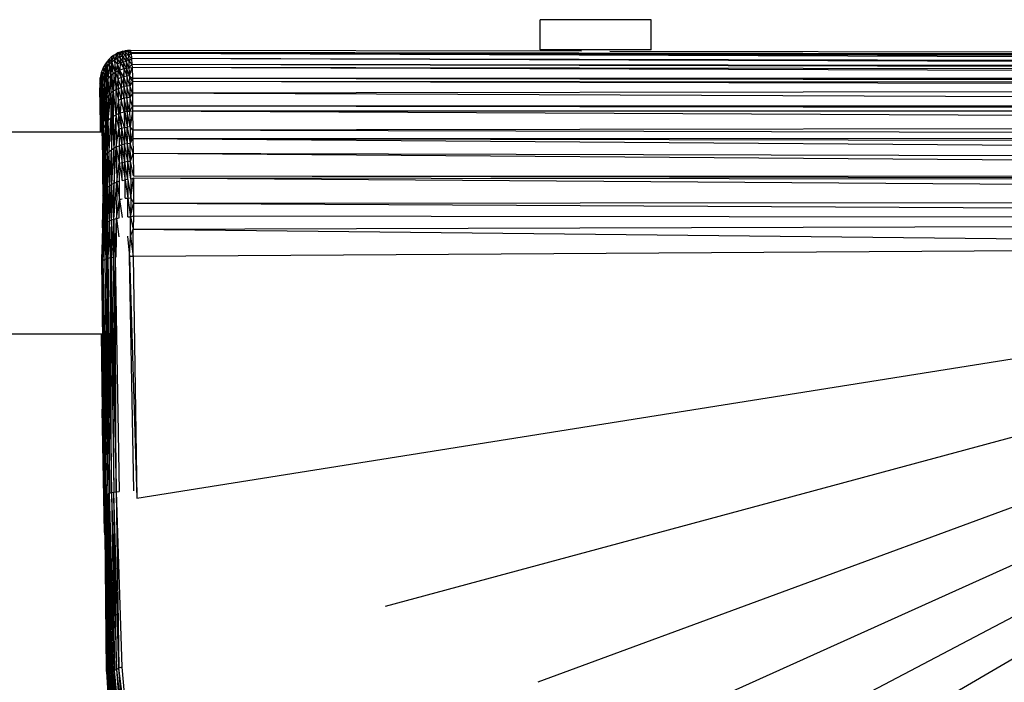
# Paper-space layout '_Inferior' of a CAD drawing. Header units: millimetres. Extents: x -50 to 1200, y -138 to 1808.
# Tile 19 of 26: x 748 to 845, y -34 to 31. Entities that reach past the tile are written whole.
import ezdxf

# ---------------------------------------------------------------- set-up
doc = ezdxf.new("R2010")
doc.units = ezdxf.units.MM

psp = doc.layouts.new('_Inferior')

# ---------------------------------------------------------------- linework, layer by layer
at = {"color": 7, "linetype": 'Continuous', "lineweight": 25}
for p, q in [((799.5, 28.12), (799.5, 31.12)), ((810.5, 28.12), (810.5, 31.12)), ((757.044, 27.396), (756.887, 27.254)), ((757.284, 27.579), (757.044, 27.396)), ((757.044, 27.396), (757.114, 26.923)), ((757.114, 26.923), (757.284, 27.579)), ((757.298, 27.589), (757.284, 27.579)), ((757.367, 27.112), (757.284, 27.579)), ((757.567, 27.75), (757.298, 27.589)), ((757.592, 27.621), (757.298, 27.589)), ((757.298, 27.589), (757.367, 27.112)), ((757.592, 27.621), (757.367, 27.112)), ((757.721, 27.825), (757.567, 27.75)), ((757.871, 27.749), (757.567, 27.75)), ((757.592, 27.621), (757.567, 27.75)), ((757.871, 27.749), (757.592, 27.621)), ((757.913, 27.398), (757.592, 27.621)), ((757.592, 27.621), (757.635, 27.271)), ((757.913, 27.398), (757.635, 27.271)), ((758.131, 27.974), (757.721, 27.825)), ((758.155, 27.844), (757.721, 27.825)), ((757.721, 27.825), (757.871, 27.749)), ((758.155, 27.844), (757.871, 27.749)), ((758.197, 27.493), (757.871, 27.749)), ((757.871, 27.749), (757.913, 27.398)), ((758.197, 27.493), (757.913, 27.398)), ((758.245, 26.952), (757.913, 27.398)), ((757.913, 27.398), (757.963, 26.859)), ((758.184, 27.988), (758.131, 27.974)), ((758.131, 27.974), (758.155, 27.844)), ((758.155, 27.844), (758.184, 27.988)), ((758.44, 27.908), (758.155, 27.844)), ((758.481, 27.558), (758.155, 27.844)), ((758.197, 27.493), (758.155, 27.844)), ((758.184, 27.988), (758.416, 28.037)), ((758.44, 27.908), (758.184, 27.988)), ((758.197, 27.493), (758.481, 27.558)), ((758.528, 27.015), (758.197, 27.493)), ((758.245, 26.952), (758.197, 27.493)), ((758.661, 28.068), (758.416, 28.037)), ((758.416, 28.037), (758.44, 27.908)), ((758.721, 27.943), (758.416, 28.037)), ((758.721, 27.943), (758.44, 27.908)), ((758.44, 27.908), (758.481, 27.558)), ((758.761, 27.593), (758.44, 27.908)), ((758.761, 27.593), (758.481, 27.558)), ((758.808, 27.05), (758.481, 27.558)), ((758.481, 27.558), (758.528, 27.015)), ((758.972, 28.077), (758.661, 28.068)), ((758.661, 28.068), (759.005, 27.872)), ((758.661, 28.068), (758.721, 27.943)), ((758.721, 27.943), (758.761, 27.593)), ((758.721, 27.943), (759.017, 27.77)), ((758.721, 27.943), (759.005, 27.872)), ((758.761, 27.593), (759.017, 27.77)), ((758.761, 27.593), (758.808, 27.05)), ((758.761, 27.593), (759.064, 27.272)), ((803.602, 27.988), (758.972, 28.077)), ((758.972, 28.077), (759.005, 27.872)), ((1073.426, 27.206), (759.005, 27.872)), ((759.005, 27.872), (759.017, 27.77)), ((1073.425, 27.346), (759.005, 27.872)), ((759.005, 27.872), (1024.519, 27.514)), ((1073.427, 27.055), (759.017, 27.77)), ((1073.429, 26.614), (759.017, 27.77)), ((759.017, 27.77), (759.064, 27.272)), ((1073.426, 27.206), (759.017, 27.77)), ((1023.294, 27.549), (806.403, 27.982)), ((756.257, 26.366), (756.067, 25.864)), ((756.269, 26.39), (756.257, 26.366)), ((756.257, 26.366), (756.327, 25.917)), ((756.413, 26.655), (756.269, 26.39)), ((756.269, 26.39), (756.327, 25.917)), ((756.269, 26.39), (756.483, 26.198)), ((756.548, 26.858), (756.413, 26.655)), ((756.413, 26.655), (756.483, 26.198)), ((756.668, 26.462), (756.413, 26.655)), ((756.483, 26.198), (756.668, 26.462)), ((756.809, 27.174), (756.548, 26.858)), ((756.548, 26.858), (756.668, 26.462)), ((756.583, 25.088), (756.668, 26.462)), ((756.809, 27.174), (756.668, 26.462)), ((756.668, 26.462), (756.879, 26.705)), ((756.668, 26.462), (756.718, 25.269)), ((756.879, 26.705), (756.718, 25.269)), ((756.809, 27.174), (756.887, 27.254)), ((756.809, 27.174), (756.879, 26.705)), ((756.887, 27.254), (756.879, 26.705)), ((757.114, 26.923), (756.879, 26.705)), ((757.056, 25.621), (756.879, 26.705)), ((756.879, 26.705), (756.978, 25.55)), ((757.114, 26.923), (756.887, 27.254)), ((757.056, 25.621), (757.114, 26.923)), ((757.367, 27.112), (757.114, 26.923)), ((757.114, 26.923), (757.211, 25.748)), ((757.114, 26.923), (757.45, 25.912)), ((757.635, 27.271), (757.367, 27.112)), ((757.367, 27.112), (757.45, 25.912)), ((757.367, 27.112), (757.464, 25.921)), ((757.686, 26.736), (757.367, 27.112)), ((757.686, 26.736), (757.464, 25.921)), ((757.963, 26.859), (757.635, 27.271)), ((757.635, 27.271), (757.686, 26.736)), ((757.963, 26.859), (757.686, 26.736)), ((757.883, 26.135), (757.686, 26.736)), ((757.731, 26.066), (757.686, 26.736)), ((757.963, 26.859), (757.883, 26.135)), ((758.245, 26.952), (757.963, 26.859)), ((757.963, 26.859), (758.289, 26.271)), ((758.245, 26.952), (758.528, 27.015)), ((758.571, 26.331), (758.245, 26.952)), ((758.342, 26.285), (758.245, 26.952)), ((758.245, 26.952), (758.289, 26.271)), ((758.342, 26.285), (758.571, 26.331)), ((758.808, 27.05), (758.528, 27.015)), ((758.814, 26.362), (758.528, 27.015)), ((758.528, 27.015), (758.571, 26.331)), ((758.571, 26.331), (758.814, 26.362)), ((758.878, 25.55), (758.571, 26.331)), ((758.571, 26.331), (758.6, 25.52)), ((758.808, 27.05), (759.064, 27.272)), ((758.808, 27.05), (758.814, 26.362)), ((758.808, 27.05), (759.105, 26.683)), ((758.814, 26.362), (759.105, 26.683)), ((758.814, 26.362), (759.122, 26.373)), ((758.814, 26.362), (758.878, 25.55)), ((758.878, 25.55), (759.122, 26.373)), ((1073.432, 26.289), (759.064, 27.272)), ((759.064, 27.272), (759.105, 26.683)), ((1073.429, 26.614), (759.064, 27.272)), ((759.105, 26.683), (759.122, 26.373)), ((1073.435, 25.966), (759.105, 26.683)), ((1073.432, 26.289), (759.105, 26.683)), ((1073.44, 25.309), (759.122, 26.373)), ((759.122, 26.373), (759.155, 25.297)), ((1073.435, 25.966), (759.122, 26.373)), ((755.959, 25.354), (755.926, 24.828)), ((756.067, 25.864), (755.959, 25.354)), ((756.04, 25.024), (755.959, 25.354)), ((755.959, 25.354), (756.106, 25.325)), ((756.003, 24.725), (755.959, 25.354)), ((756.067, 25.864), (756.327, 25.917)), ((756.067, 25.864), (756.201, 25.625)), ((756.067, 25.864), (756.106, 25.325)), ((756.106, 25.325), (756.201, 25.625)), ((756.201, 25.625), (756.327, 25.917)), ((756.201, 25.625), (756.237, 24.39)), ((756.201, 25.625), (756.427, 24.833)), ((756.327, 25.917), (756.483, 26.198)), ((756.327, 25.917), (756.427, 24.833)), ((756.327, 25.917), (756.439, 24.854)), ((756.483, 26.198), (756.439, 24.854)), ((756.483, 26.198), (756.583, 25.088)), ((756.718, 25.269), (756.978, 25.55)), ((756.978, 25.55), (756.808, 23.649)), ((757.056, 25.621), (756.978, 25.55)), ((756.978, 25.55), (757.017, 23.851)), ((757.056, 25.621), (757.017, 23.851)), ((757.056, 25.621), (757.211, 25.748)), ((757.25, 24.031), (757.056, 25.621)), ((757.211, 25.748), (757.45, 25.912)), ((757.211, 25.748), (757.25, 24.031)), ((757.45, 25.912), (757.25, 24.031)), ((757.464, 25.921), (757.45, 25.912)), ((757.45, 25.912), (757.502, 24.187)), ((757.464, 25.921), (757.731, 26.066)), ((757.464, 25.921), (757.502, 24.187)), ((757.759, 25.273), (757.464, 25.921)), ((757.731, 26.066), (757.883, 26.135)), ((757.731, 26.066), (758.036, 25.383)), ((757.759, 25.273), (757.731, 26.066)), ((758.036, 25.383), (757.759, 25.273)), ((757.883, 26.135), (758.289, 26.271)), ((758.317, 25.465), (757.883, 26.135)), ((757.883, 26.135), (758.036, 25.383)), ((758.317, 25.465), (758.036, 25.383)), ((758.328, 24.498), (758.036, 25.383)), ((758.036, 25.383), (758.046, 24.421)), ((758.289, 26.271), (758.342, 26.285)), ((758.289, 26.271), (758.317, 25.465)), ((758.317, 25.465), (758.342, 26.285)), ((758.6, 25.52), (758.317, 25.465)), ((758.611, 24.549), (758.317, 25.465)), ((758.328, 24.498), (758.317, 25.465)), ((758.342, 26.285), (758.6, 25.52)), ((758.878, 25.55), (758.6, 25.52)), ((758.891, 24.576), (758.6, 25.52)), ((758.6, 25.52), (758.611, 24.549)), ((758.878, 25.55), (758.891, 24.576)), ((759.159, 24.983), (758.878, 25.55)), ((759.155, 25.297), (758.878, 25.55)), ((755.926, 24.828), (755.992, 24.433)), ((756.003, 24.725), (755.926, 24.828)), ((755.926, 24.828), (756.018, 22.239)), ((755.926, 24.828), (755.961, 22.55)), ((755.957, 22.493), (755.933, 24.376)), ((755.992, 24.433), (756.003, 24.725)), ((755.992, 24.433), (756.038, 24.074)), ((755.992, 24.433), (756.064, 21.953)), ((756.018, 22.239), (755.992, 24.433)), ((756.003, 24.725), (756.04, 25.024)), ((756.128, 23.941), (756.003, 24.725)), ((756.038, 24.074), (756.003, 24.725)), ((756.04, 25.024), (756.106, 25.325)), ((756.128, 23.941), (756.04, 25.024)), ((756.106, 25.325), (756.128, 23.941)), ((756.106, 25.325), (756.237, 24.39)), ((756.128, 23.941), (756.237, 24.39)), ((756.191, 22.442), (756.237, 24.39)), ((756.237, 24.39), (756.427, 24.833)), ((756.237, 24.39), (756.254, 22.697)), ((756.237, 24.39), (756.347, 22.949)), ((756.347, 22.949), (756.427, 24.833)), ((756.427, 24.833), (756.439, 24.854)), ((756.427, 24.833), (756.471, 23.195)), ((756.439, 24.854), (756.583, 25.088)), ((756.471, 23.195), (756.439, 24.854)), ((756.625, 23.429), (756.439, 24.854)), ((756.583, 25.088), (756.718, 25.269)), ((756.583, 25.088), (756.625, 23.429)), ((756.718, 25.269), (756.625, 23.429)), ((756.718, 25.269), (756.808, 23.649)), ((757.759, 25.273), (757.502, 24.187)), ((758.046, 24.421), (757.759, 25.273)), ((757.769, 24.317), (757.759, 25.273)), ((757.769, 24.317), (758.046, 24.421)), ((758.328, 24.498), (758.046, 24.421)), ((758.333, 23.335), (758.046, 24.421)), ((758.046, 24.421), (758.05, 23.261)), ((758.611, 24.549), (758.328, 24.498)), ((758.616, 23.384), (758.328, 24.498)), ((758.333, 23.335), (758.328, 24.498)), ((758.891, 24.576), (758.611, 24.549)), ((758.896, 23.409), (758.611, 24.549)), ((758.611, 24.549), (758.616, 23.384)), ((759.159, 24.983), (758.891, 24.576)), ((759.167, 23.852), (758.891, 24.576)), ((758.891, 24.576), (758.896, 23.409)), ((1073.44, 25.309), (759.155, 25.297)), ((759.155, 25.297), (759.159, 24.983)), ((1073.434, 24.793), (759.155, 25.297)), ((1073.421, 24.293), (759.159, 24.983)), ((759.159, 24.983), (759.167, 23.852)), ((1073.434, 24.793), (759.159, 24.983)), ((756.038, 24.074), (756.094, 23.476)), ((756.038, 24.074), (756.128, 23.941)), ((756.064, 21.953), (756.038, 24.074)), ((756.064, 21.953), (756.094, 23.476)), ((756.094, 23.476), (756.128, 23.941)), ((756.094, 23.476), (756.11, 23.222)), ((756.126, 21.438), (756.094, 23.476)), ((756.128, 23.941), (756.11, 23.222)), ((756.157, 22.188), (756.128, 23.941)), ((756.191, 22.442), (756.128, 23.941)), ((756.471, 23.195), (756.625, 23.429)), ((756.496, 20.793), (756.625, 23.429)), ((756.808, 23.649), (756.625, 23.429)), ((756.637, 20.99), (756.625, 23.429)), ((756.637, 20.99), (756.808, 23.649)), ((756.77, 21.142), (757.017, 23.851)), ((756.77, 21.142), (756.808, 23.649)), ((756.808, 23.649), (757.017, 23.851)), ((757.25, 24.031), (757.017, 23.851)), ((757.017, 23.851), (757.029, 21.377)), ((757.017, 23.851), (757.106, 21.436)), ((757.106, 21.436), (757.25, 24.031)), ((757.502, 24.187), (757.25, 24.031)), ((757.25, 24.031), (757.5, 21.678)), ((757.25, 24.031), (757.261, 21.542)), ((757.502, 24.187), (757.5, 21.678)), ((757.769, 24.317), (757.502, 24.187)), ((757.502, 24.187), (757.773, 23.162)), ((757.502, 24.187), (757.514, 21.685)), ((758.05, 23.261), (757.769, 24.317)), ((757.773, 23.162), (757.769, 24.317)), ((758.896, 23.409), (758.616, 23.384)), ((758.896, 23.409), (758.869, 22.041)), ((759.167, 23.852), (758.896, 23.409)), ((759.174, 22.548), (758.896, 23.409)), ((1073.421, 24.293), (759.167, 23.852)), ((1073.303, 22.559), (759.167, 23.852)), ((759.167, 23.852), (759.174, 22.548)), ((755.961, 22.55), (755.957, 22.493)), ((755.959, 22.248), (755.957, 22.525)), ((755.957, 22.493), (755.976, 21.948)), ((755.957, 22.493), (755.984, 22.202)), ((755.957, 22.493), (755.959, 22.248)), ((755.961, 22.55), (756.018, 22.239)), ((755.961, 22.55), (755.984, 22.202)), ((756.11, 23.222), (756.15, 21.938)), ((756.157, 22.188), (756.11, 23.222)), ((756.11, 23.222), (756.126, 21.438)), ((756.11, 23.222), (756.151, 21.825)), ((756.157, 22.188), (756.191, 22.442)), ((756.254, 22.697), (756.191, 22.442)), ((756.197, 20.02), (756.191, 22.442)), ((756.197, 20.02), (756.254, 22.697)), ((756.347, 22.949), (756.254, 22.697)), ((756.299, 20.401), (756.254, 22.697)), ((756.299, 20.401), (756.347, 22.949)), ((756.471, 23.195), (756.347, 22.949)), ((756.484, 20.775), (756.347, 22.949)), ((756.496, 20.793), (756.471, 23.195)), ((756.484, 20.775), (756.471, 23.195)), ((757.773, 23.162), (757.514, 21.685)), ((758.05, 23.261), (757.773, 23.162)), ((757.934, 21.86), (757.773, 23.162)), ((757.773, 23.162), (757.781, 21.805)), ((758.05, 23.261), (757.934, 21.86)), ((758.333, 23.335), (758.05, 23.261)), ((758.341, 21.971), (758.05, 23.261)), ((758.616, 23.384), (758.333, 23.335)), ((758.625, 22.018), (758.333, 23.335)), ((758.333, 23.335), (758.394, 21.982)), ((758.333, 23.335), (758.341, 21.971)), ((758.869, 22.041), (758.616, 23.384)), ((758.616, 23.384), (758.625, 22.018)), ((759.174, 22.548), (758.869, 22.041)), ((1073.303, 22.559), (759.174, 22.548)), ((759.174, 22.548), (759.179, 22.047)), ((1073.268, 22.148), (759.174, 22.548)), ((755.959, 22.248), (755.976, 21.948)), ((755.983, 21.37), (755.959, 22.248)), ((755.976, 21.948), (755.984, 22.202)), ((756.019, 21.641), (755.976, 21.948)), ((755.976, 21.948), (756.068, 21.707)), ((756.019, 20.847), (755.976, 21.948)), ((755.983, 21.37), (755.976, 21.948)), ((756.018, 22.239), (755.984, 22.202)), ((755.984, 22.202), (756.035, 21.942)), ((756.045, 21.873), (755.984, 22.202)), ((756.018, 22.239), (756.064, 21.953)), ((756.018, 22.239), (756.035, 21.942)), ((756.019, 21.641), (756.074, 21.666)), ((756.091, 21.332), (756.019, 21.641)), ((756.019, 20.847), (756.019, 21.641)), ((756.064, 21.953), (756.035, 21.942)), ((756.035, 21.942), (756.139, 21.197)), ((756.064, 21.953), (756.126, 21.438)), ((756.064, 21.953), (756.131, 21.335)), ((756.084, 21.589), (756.091, 21.332)), ((756.126, 21.438), (756.161, 20.805)), ((756.15, 21.938), (756.157, 22.188)), ((756.15, 21.938), (756.172, 19.624)), ((756.172, 19.624), (756.157, 22.188)), ((756.197, 20.02), (756.157, 22.188)), ((757.261, 21.542), (757.106, 21.436)), ((757.5, 21.678), (757.261, 21.542)), ((757.261, 21.542), (757.309, 18.394)), ((757.5, 21.678), (757.309, 18.394)), ((757.514, 21.685), (757.5, 21.678)), ((757.5, 21.678), (757.56, 18.524)), ((757.781, 21.805), (757.514, 21.685)), ((757.514, 21.685), (757.56, 18.524)), ((757.514, 21.685), (757.8, 20.279)), ((757.934, 21.86), (757.781, 21.805)), ((757.781, 21.805), (758.077, 20.371)), ((757.781, 21.805), (757.8, 20.279)), ((758.341, 21.971), (757.934, 21.86)), ((757.934, 21.86), (758.077, 20.371)), ((758.36, 20.44), (757.934, 21.86)), ((758.394, 21.982), (758.341, 21.971)), ((758.341, 21.971), (758.36, 20.44)), ((758.394, 21.982), (758.36, 20.44)), ((758.625, 22.018), (758.394, 21.982)), ((758.394, 21.982), (758.643, 20.487)), ((758.869, 22.041), (758.625, 22.018)), ((758.625, 22.018), (758.643, 20.487)), ((758.923, 20.513), (758.625, 22.018)), ((759.179, 22.047), (758.869, 22.041)), ((758.869, 22.041), (758.923, 20.513)), ((759.179, 22.047), (758.923, 20.513)), ((1073.268, 22.148), (759.179, 22.047)), ((759.179, 22.047), (759.201, 20.196)), ((1073.155, 20.634), (759.179, 22.047)), ((756.019, 20.847), (755.983, 21.37)), ((755.984, 21.334), (755.983, 21.37)), ((756.012, 20), (755.984, 21.334)), ((755.984, 21.334), (756.019, 20.847)), ((756.016, 20), (756.019, 20.847)), ((756.091, 21.332), (756.019, 20.847)), ((756.019, 20.847), (756.13, 20.374)), ((756.04, 20), (756.019, 20.847)), ((756.021, 20), (756.019, 20.847)), ((756.14, 21.183), (756.091, 21.332)), ((756.091, 21.332), (756.13, 20.374)), ((756.126, 21.295), (756.091, 21.332)), ((756.162, 20.703), (756.13, 20.374)), ((756.484, 20.775), (756.299, 20.401)), ((756.407, 17.51), (756.484, 20.775)), ((756.496, 20.793), (756.484, 20.775)), ((756.531, 17.709), (756.484, 20.775)), ((756.637, 20.99), (756.496, 20.793)), ((756.531, 17.709), (756.496, 20.793)), ((756.685, 17.9), (756.496, 20.793)), ((756.77, 21.142), (756.637, 20.99)), ((756.685, 17.9), (756.637, 20.99)), ((756.685, 17.9), (756.77, 21.142)), ((757.029, 21.377), (756.77, 21.142)), ((756.867, 18.08), (756.77, 21.142)), ((756.867, 18.08), (757.029, 21.377)), ((757.106, 21.436), (757.029, 21.377)), ((757.029, 21.377), (757.076, 18.245)), ((757.106, 21.436), (757.076, 18.245)), ((757.106, 21.436), (757.309, 18.394)), ((758.36, 20.44), (758.643, 20.487)), ((758.923, 20.513), (758.643, 20.487)), ((758.643, 20.487), (758.947, 18.863)), ((758.667, 18.836), (758.643, 20.487)), ((758.923, 20.513), (758.947, 18.863)), ((759.201, 20.196), (758.923, 20.513)), ((1073.155, 20.634), (759.201, 20.196)), ((739.433, 20), (756.169, 20)), ((756.13, 20.374), (756.103, 20)), ((756.13, 20.374), (756.127, 20)), ((756.166, 20.289), (756.13, 20.374)), ((756.13, 20.374), (756.15, 20)), ((756.172, 19.624), (756.197, 20.02)), ((756.172, 19.624), (756.189, 18.218)), ((756.189, 18.218), (756.197, 20.02)), ((756.299, 20.401), (756.197, 20.02)), ((756.197, 20.02), (756.218, 16.898)), ((756.197, 20.02), (756.252, 17.101)), ((756.252, 17.101), (756.299, 20.401)), ((756.315, 17.306), (756.299, 20.401)), ((756.407, 17.51), (756.299, 20.401)), ((757.56, 18.524), (757.8, 20.279)), ((757.8, 20.279), (758.077, 20.371)), ((757.8, 20.279), (757.827, 18.633)), ((757.8, 20.279), (758.103, 18.722)), ((758.077, 20.371), (758.36, 20.44)), ((758.077, 20.371), (758.103, 18.722)), ((758.077, 20.371), (758.385, 18.789)), ((758.667, 18.836), (758.36, 20.44)), ((758.36, 20.44), (758.385, 18.789)), ((759.201, 20.196), (758.947, 18.863)), ((759.201, 20.196), (759.212, 19.348)), ((1073.146, 19.296), (759.201, 20.196)), ((757.309, 18.394), (757.56, 18.524)), ((757.354, 14.939), (757.56, 18.524)), ((757.56, 18.524), (757.827, 18.633)), ((757.56, 18.524), (757.605, 15.045)), ((757.56, 18.524), (757.853, 16.907)), ((758.103, 18.722), (757.827, 18.633)), ((757.827, 18.633), (758.129, 16.991)), ((757.827, 18.633), (757.853, 16.907)), ((758.385, 18.789), (758.103, 18.722)), ((758.41, 17.055), (758.103, 18.722)), ((758.129, 16.991), (758.103, 18.722)), ((758.667, 18.836), (758.385, 18.789)), ((758.41, 17.055), (758.385, 18.789)), ((758.691, 17.099), (758.385, 18.789)), ((758.947, 18.863), (758.667, 18.836)), ((758.691, 17.099), (758.667, 18.836)), ((758.969, 17.126), (758.667, 18.836)), ((758.947, 18.863), (759.212, 19.348)), ((758.969, 17.126), (758.947, 18.863)), ((759.231, 17.904), (758.947, 18.863)), ((759.212, 19.348), (759.231, 17.904)), ((759.212, 19.348), (1073.339, 17.049)), ((759.212, 19.348), (1073.185, 18.74)), ((1073.146, 19.296), (759.212, 19.348)), ((756.189, 18.218), (756.218, 16.898)), ((756.189, 18.218), (756.208, 16.867)), ((756.407, 17.51), (756.531, 17.709)), ((756.448, 14.223), (756.531, 17.709)), ((756.531, 17.709), (756.685, 17.9)), ((756.573, 14.383), (756.531, 17.709)), ((756.573, 14.383), (756.685, 17.9)), ((756.685, 17.9), (756.867, 18.08)), ((756.728, 14.538), (756.685, 17.9)), ((756.728, 14.538), (756.867, 18.08)), ((756.867, 18.08), (757.076, 18.245)), ((756.912, 14.683), (756.867, 18.08)), ((756.912, 14.683), (757.076, 18.245)), ((757.076, 18.245), (757.309, 18.394)), ((757.122, 14.818), (757.076, 18.245)), ((757.122, 14.818), (757.309, 18.394)), ((757.309, 18.394), (757.354, 14.939)), ((758.969, 17.126), (759.231, 17.904)), ((759.231, 17.904), (759.253, 15.669)), ((759.231, 17.904), (1073.411, 15.52)), ((759.231, 17.904), (1073.339, 17.049)), ((756.208, 16.867), (756.218, 16.898)), ((756.208, 16.867), (756.222, 15.88)), ((756.218, 16.898), (756.252, 17.101)), ((756.249, 13.733), (756.218, 16.898)), ((756.222, 15.88), (756.218, 16.898)), ((756.249, 13.733), (756.252, 17.101)), ((756.252, 17.101), (756.315, 17.306)), ((756.286, 13.895), (756.252, 17.101)), ((756.286, 13.895), (756.315, 17.306)), ((756.315, 17.306), (756.407, 17.51)), ((756.315, 17.306), (756.352, 14.06)), ((756.352, 14.06), (756.407, 17.51)), ((756.448, 14.223), (756.407, 17.51)), ((757.605, 15.045), (757.853, 16.907)), ((757.853, 16.907), (758.129, 16.991)), ((757.871, 15.136), (757.853, 16.907)), ((757.853, 16.907), (758.146, 15.209)), ((758.129, 16.991), (758.41, 17.055)), ((758.129, 16.991), (758.426, 15.265)), ((758.146, 15.209), (758.129, 16.991)), ((758.41, 17.055), (758.691, 17.099)), ((758.707, 15.304), (758.41, 17.055)), ((758.426, 15.265), (758.41, 17.055)), ((758.691, 17.099), (758.969, 17.126)), ((758.985, 15.328), (758.691, 17.099)), ((758.707, 15.304), (758.691, 17.099)), ((758.985, 15.328), (758.969, 17.126)), ((759.253, 15.669), (758.969, 17.126)), ((756.249, 13.733), (756.222, 15.88)), ((756.222, 15.88), (756.237, 13.678)), ((759.253, 15.669), (1073.427, 15.048)), ((759.253, 15.669), (1073.411, 15.52)), ((756.7, 11.104), (756.912, 14.683)), ((756.728, 14.538), (756.912, 14.683)), ((756.885, 11.2), (757.122, 14.818)), ((756.885, 11.2), (756.912, 14.683)), ((756.912, 14.683), (757.122, 14.818)), ((757.097, 11.289), (757.354, 14.939)), ((757.097, 11.289), (757.122, 14.818)), ((757.122, 14.818), (757.354, 14.939)), ((757.331, 11.368), (757.605, 15.045)), ((757.331, 11.368), (757.354, 14.939)), ((757.354, 14.939), (757.605, 15.045)), ((757.605, 15.045), (757.584, 11.437)), ((757.871, 15.136), (757.605, 15.045)), ((757.605, 15.045), (757.872, 13.328)), ((757.872, 13.328), (757.871, 15.136)), ((758.146, 15.209), (758.426, 15.265)), ((758.707, 15.304), (758.426, 15.265)), ((758.426, 15.265), (758.71, 13.462)), ((758.428, 13.432), (758.426, 15.265)), ((758.707, 15.304), (758.987, 13.479)), ((758.707, 15.304), (758.71, 13.462)), ((758.985, 15.328), (759.254, 15.476)), ((758.985, 15.328), (758.987, 13.479)), ((758.987, 13.479), (759.254, 15.476)), ((759.254, 15.476), (759.256, 12.948)), ((759.254, 15.476), (1073.461, 13.238)), ((759.254, 15.476), (1073.427, 15.048)), ((756.201, 10.495), (756.249, 13.733)), ((756.237, 13.678), (756.201, 10.495)), ((756.212, 10.557), (756.286, 13.895)), ((756.212, 10.557), (756.249, 13.733)), ((756.237, 13.678), (756.249, 13.733)), ((756.286, 13.895), (756.249, 13.733)), ((756.251, 10.669), (756.352, 14.06)), ((756.251, 10.669), (756.286, 13.895)), ((756.352, 14.06), (756.286, 13.895)), ((756.318, 10.781), (756.448, 14.223)), ((756.318, 10.781), (756.352, 14.06)), ((756.352, 14.06), (756.448, 14.223)), ((756.415, 10.892), (756.573, 14.383)), ((756.415, 10.892), (756.448, 14.223)), ((756.448, 14.223), (756.573, 14.383)), ((756.542, 11.001), (756.728, 14.538)), ((756.542, 11.001), (756.573, 14.383)), ((756.573, 14.383), (756.728, 14.538)), ((756.7, 11.104), (756.728, 14.538)), ((757.584, 11.437), (757.872, 13.328)), ((757.852, 11.493), (757.872, 13.328)), ((757.872, 13.328), (758.148, 13.387)), ((757.872, 13.328), (758.129, 11.538)), ((758.428, 13.432), (758.71, 13.462)), ((758.694, 11.592), (758.71, 13.462)), ((758.71, 13.462), (758.987, 13.479)), ((758.71, 13.462), (758.974, 11.602)), ((758.987, 13.479), (758.974, 11.602)), ((758.974, 11.602), (759.256, 12.948)), ((758.987, 13.479), (759.256, 12.948)), ((759.256, 12.948), (759.247, 11.702)), ((759.256, 12.948), (1073.461, 13.238)), ((759.256, 12.948), (1073.468, 11.326)), ((758.974, 11.602), (759.247, 11.702)), ((759.247, 11.702), (759.234, 10.366)), ((759.247, 11.702), (1073.468, 11.326)), ((756.415, 10.892), (756.234, 7.285)), ((756.318, 10.781), (756.234, 7.285)), ((756.251, 10.669), (756.318, 10.781)), ((756.318, 10.781), (756.415, 10.892)), ((756.415, 10.892), (756.542, 11.001)), ((756.415, 10.892), (756.429, 7.387)), ((756.542, 11.001), (756.429, 7.387)), ((756.542, 11.001), (756.7, 11.104)), ((756.542, 11.001), (756.589, 7.444)), ((756.7, 11.104), (756.589, 7.444)), ((756.7, 11.104), (756.885, 11.2)), ((756.7, 11.104), (756.712, 7.48)), ((756.885, 11.2), (756.712, 7.48)), ((756.885, 11.2), (757.097, 11.289)), ((756.996, 7.544), (756.885, 11.2)), ((757.097, 11.289), (756.996, 7.544)), ((757.331, 11.368), (757.058, 7.555)), ((757.097, 11.289), (757.058, 7.555)), ((757.097, 11.289), (757.331, 11.368)), ((757.331, 11.368), (757.238, 7.584)), ((757.331, 11.368), (757.584, 11.437)), ((757.463, 7.613), (757.331, 11.368)), ((757.463, 7.613), (757.584, 11.437)), ((757.584, 11.437), (757.499, 7.617)), ((757.584, 11.437), (757.852, 11.493)), ((757.584, 11.437), (757.816, 9.613)), ((758.694, 11.592), (758.974, 11.602)), ((758.952, 9.68), (758.974, 11.602)), ((758.974, 11.602), (759.234, 10.366)), ((759.234, 10.366), (1073.468, 11.326)), ((756.251, 10.669), (756.124, 7.178)), ((756.124, 7.178), (756.212, 10.557)), ((756.212, 10.557), (756.147, 8.599)), ((756.201, 10.495), (756.147, 8.599)), ((756.201, 10.495), (756.212, 10.557)), ((756.212, 10.557), (756.251, 10.669)), ((756.251, 10.669), (756.234, 7.285)), ((758.952, 9.68), (759.234, 10.366)), ((759.217, 7.665), (759.234, 10.366)), ((759.234, 10.366), (916.272, 8.69)), ((758.669, 9.677), (758.878, 7.676)), ((758.878, 7.676), (758.952, 9.68)), ((758.952, 9.68), (759.217, 7.665)), ((756.147, 8.599), (756.093, 7.064)), ((756.124, 7.178), (756.147, 8.599)), ((916.272, 8.69), (759.217, 7.665)), ((759.602, -16.257), (916.272, 8.69)), ((784.207, -26.953), (916.272, 8.69)), ((799.308, -34.448), (916.272, 8.69)), ((806.082, -40.973), (916.272, 8.69)), ((809.474, -47.319), (916.272, 8.69)), ((812.429, -51.883), (916.272, 8.69)), ((756.124, 7.178), (756.093, 7.064)), ((756.093, 7.064), (756.41, -16.192)), ((756.124, 7.178), (756.234, 7.285)), ((756.124, 7.178), (756.498, -16.003)), ((756.437, -16.095), (756.124, 7.178)), ((756.41, -16.192), (756.124, 7.178)), ((756.234, 7.285), (756.429, 7.387)), ((756.593, -15.918), (756.234, 7.285)), ((756.234, 7.285), (756.724, -15.841)), ((756.498, -16.003), (756.234, 7.285)), ((756.429, 7.387), (756.589, 7.444)), ((756.429, 7.387), (756.724, -15.841)), ((756.712, 7.48), (756.589, 7.444)), ((756.589, 7.444), (756.724, -15.841)), ((756.589, 7.444), (756.889, -15.771)), ((756.996, 7.544), (756.712, 7.48)), ((756.712, 7.48), (757.085, -15.71)), ((756.712, 7.48), (756.889, -15.771)), ((757.058, 7.555), (756.996, 7.544)), ((756.996, 7.544), (757.31, -15.658)), ((757.085, -15.71), (756.996, 7.544)), ((757.238, 7.584), (757.058, 7.555)), ((757.058, 7.555), (757.56, -15.615)), ((757.058, 7.555), (757.31, -15.658)), ((757.238, 7.584), (757.56, -15.615)), ((757.463, 7.613), (757.831, -15.582)), ((757.56, -15.615), (757.463, 7.613)), ((758.878, 7.676), (759.602, -16.257)), ((759.217, 7.665), (758.878, 7.676)), ((759.305, -15.543), (758.878, 7.676)), ((759.217, 7.665), (759.602, -16.257)), ((739.357, 0), (756.19, 0)), ((756.091, 0), (756.145, -7.432)), ((756.095, 0), (756.145, -7.432)), ((756.181, -7.51), (756.111, 0)), ((756.181, -7.51), (756.13, 0)), ((756.245, -7.588), (756.158, 0)), ((756.245, -7.588), (756.196, -0.499)), ((756.145, -7.432), (756.181, -7.51)), ((756.145, -7.432), (756.414, -16.543)), ((756.42, -17.056), (756.145, -7.432)), ((756.4, -19.663), (756.145, -7.432)), ((756.181, -7.51), (756.245, -7.588)), ((756.181, -7.51), (756.383, -14.208)), ((756.181, -7.51), (756.402, -15.583)), ((756.245, -7.588), (756.331, -10.358)), ((756.245, -7.588), (756.345, -11.41)), ((756.245, -7.588), (756.294, -7.628)), ((757.56, -15.615), (757.831, -15.582)), ((756.41, -16.192), (756.437, -16.095)), ((756.605, -33.409), (756.41, -16.192)), ((756.41, -16.192), (756.699, -33.323)), ((756.437, -16.095), (756.498, -16.003)), ((756.839, -33.624), (756.437, -16.095)), ((756.699, -33.323), (756.437, -16.095)), ((756.498, -16.003), (756.593, -15.918)), ((756.839, -33.624), (756.498, -16.003)), ((756.498, -16.003), (756.953, -33.599)), ((756.593, -15.918), (756.724, -15.841)), ((756.953, -33.599), (756.593, -15.918)), ((756.593, -15.918), (757.074, -33.517)), ((756.724, -15.841), (756.889, -15.771)), ((757.074, -33.517), (756.724, -15.841)), ((756.724, -15.841), (757.216, -33.421)), ((756.889, -15.771), (757.085, -15.71)), ((757.386, -33.319), (756.889, -15.771)), ((757.216, -33.421), (756.889, -15.771)), ((757.085, -15.71), (757.31, -15.658)), ((757.085, -15.71), (757.585, -33.214)), ((757.085, -15.71), (757.386, -33.319)), ((757.31, -15.658), (757.56, -15.615)), ((757.818, -33.106), (757.31, -15.658)), ((757.585, -33.214), (757.31, -15.658)), ((757.56, -15.615), (758.093, -32.995)), ((757.56, -15.615), (757.818, -33.106)), ((756.4, -19.663), (756.461, -20.721)), ((756.576, -30.918), (756.571, -32.551)), ((756.571, -32.551), (756.605, -33.409)), ((757.585, -33.214), (757.818, -33.106)), ((758.093, -32.995), (757.818, -33.106)), ((759.038, -42.794), (757.818, -33.106)), ((758.649, -42.978), (757.818, -33.106)), ((758.093, -32.995), (759.038, -42.794)), ((756.605, -33.409), (756.699, -33.323)), ((756.605, -33.409), (756.989, -40.218)), ((756.699, -33.323), (757.496, -43.531)), ((756.699, -33.323), (756.839, -33.624)), ((756.989, -40.218), (756.699, -33.323)), ((756.839, -33.624), (756.953, -33.599)), ((757.668, -43.563), (756.839, -33.624)), ((757.496, -43.531), (756.839, -33.624)), ((757.074, -33.517), (756.953, -33.599)), ((757.806, -43.506), (756.953, -33.599)), ((757.668, -43.563), (756.953, -33.599)), ((757.074, -33.517), (757.216, -33.421)), ((757.074, -33.517), (757.954, -43.408)), ((757.806, -43.506), (757.074, -33.517)), ((757.216, -33.421), (757.386, -33.319)), ((757.216, -33.421), (758.132, -43.285)), ((757.954, -43.408), (757.216, -33.421)), ((757.585, -33.214), (757.386, -33.319)), ((758.357, -43.141), (757.386, -33.319)), ((758.132, -43.285), (757.386, -33.319)), ((757.585, -33.214), (758.649, -42.978)), ((757.585, -33.214), (758.357, -43.141))]:
    psp.add_line(p, q, dxfattribs=at)
for points, knots in [([(810.5, 31.12), (810.5, 31.12), (810.382, 31.12), (809.98, 31.12), (809.809, 31.12), (809.398, 31.12), (809.158, 31.12), (808.621, 31.12), (808.324, 31.12), (807.695, 31.12), (807.363, 31.12), (806.347, 31.12), (805.648, 31.12), (804.352, 31.12), (803.652, 31.12), (802.637, 31.12), (802.305, 31.12), (801.676, 31.12), (801.379, 31.12), (800.842, 31.12), (800.602, 31.12), (800.191, 31.12), (800.02, 31.12), (799.618, 31.12), (799.5, 31.12), (799.5, 31.12)], [0, 0, 0, 0, 0.125, 0.125, 0.1875, 0.1875, 0.25, 0.25, 0.3125, 0.3125, 0.375, 0.375, 0.5, 0.5, 0.625, 0.625, 0.6875, 0.6875, 0.75, 0.75, 0.8125, 0.8125, 0.875, 0.875, 1, 1, 1, 1]), ([(810.5, 28.12), (810.499, 28.12), (810.498, 28.12), (810.486, 28.12), (810.468, 28.12), (810.442, 28.12), (810.391, 28.12), (810.294, 28.12), (810.119, 28.12), (809.892, 28.12), (809.514, 28.12), (808.917, 28.12), (808.037, 28.12), (807.051, 28.12), (806.026, 28.12), (805, 28.12), (803.973, 28.12), (802.948, 28.12), (801.963, 28.12), (801.083, 28.12), (800.486, 28.12), (800.108, 28.12), (799.881, 28.12), (799.706, 28.12), (799.598, 28.12), (799.538, 28.12), (799.506, 28.12), (799.502, 28.12), (799.5, 28.12)], [0, 0, 0, 0, 0.011676, 0.02333, 0.034976, 0.046631, 0.058309, 0.089202, 0.120102, 0.152282, 0.184469, 0.250118, 0.315768, 0.380053, 0.441772, 0.500003, 0.558234, 0.619953, 0.684238, 0.749887, 0.815537, 0.847716, 0.879904, 0.910796, 0.941696, 0.961141, 0.980551, 1, 1, 1, 1])]:
    psp.add_open_spline(points, degree=3, knots=knots, dxfattribs=at)

doc.saveas('drawing.dxf')
